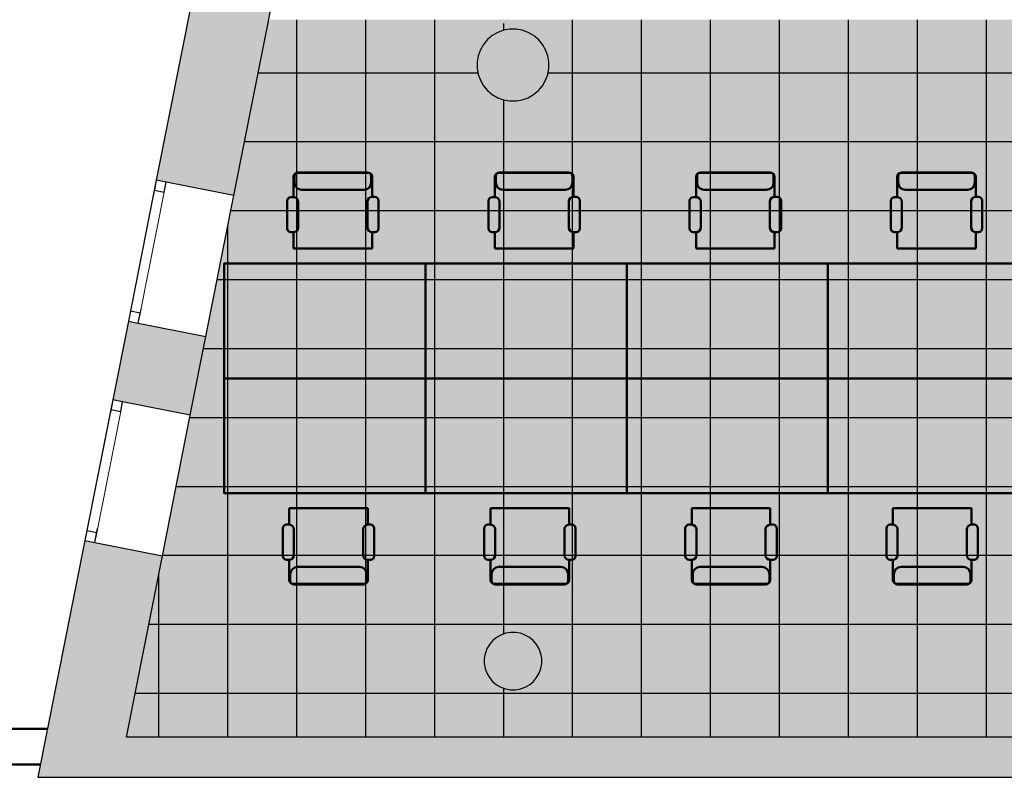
# Model space of a CAD drawing. Header units: metres. Extents: x -1 to 430, y -6 to 34.
# Tile 3 of 24: x 397.55 to 404.41, y 12.84 to 18.12. Entities that reach past the tile are written whole.
import ezdxf

# ---------------------------------------------------------------- set-up
doc = ezdxf.new("R2010")
doc.units = ezdxf.units.M
doc.linetypes.add('CONTINUA', pattern=[0])
doc.linetypes.add('PUNKT', pattern=[6.35, 0, -6.35])
for name, color, linetype, lineweight in [('3D P2 MOBLES', 7, 'CONTINUA', 25), ('3D P2 MURS', 7, 'CONTINUA', 25), ('3D P2 PILAR', 7, 'CONTINUA', 25), ('P2 ESCALES 2D', 7, 'CONTINUA', 25), ('P2 PAVIMENT', 7, 'CONTINUA', 25)]:
    doc.layers.add(name, color=color, linetype=linetype, lineweight=lineweight)

# ---------------------------------------------------------------- blocks, each defined once
blk = doc.blocks.new('_CLOSEDFILLED')
at = {"color": 0, "linetype": 'ByBlock', "lineweight": -2}
blk.add_solid([(-1, 0), (0, 0), (-1, 0)], dxfattribs=at)
blk = doc.blocks.new('TRAMA_0')
at = {"layer": 'P2 PAVIMENT', "linetype": 'CONTINUA', "lineweight": 25, "transparency": 33554687}
for points in [[(398.996, 16.5464), (399.0023, 16.5526), (399.0085, 16.5464), (399.0023, 16.5401)], [(401.396, 16.5464), (401.4023, 16.5526), (401.4085, 16.5464), (401.4023, 16.5401)], [(403.796, 16.5464), (403.8023, 16.5526), (403.8085, 16.5464), (403.8023, 16.5401)], [(398.996, 14.1464), (399.0023, 14.1526), (399.0085, 14.1464), (399.0023, 14.1401)], [(401.396, 14.1464), (401.4023, 14.1526), (401.4085, 14.1464), (401.4023, 14.1401)], [(403.796, 14.1464), (403.8023, 14.1526), (403.8085, 14.1464), (403.8023, 14.1401)]]:
    blk.add_hatch(color=7, dxfattribs=at).paths.add_polyline_path(points, flags=16)
at = {"layer": 'P2 PAVIMENT', "color": 7, "linetype": 'CONTINUA', "lineweight": 25, "transparency": 33554687}
for p, q in [((399.4823, 16.5464), (399.4823, 18.1155)), ((399.9623, 16.5464), (399.9623, 18.1155)), ((400.4423, 16.5464), (400.4423, 18.1155)), ((400.9223, 18.0416), (400.9223, 18.0887)), ((399.2137, 17.7464), (400.7428, 17.7464)), ((401.2312, 17.7464), (403.5623, 17.7464)), ((403.5623, 17.7464), (405.5928, 17.7464)), ((400.9223, 16.5464), (400.9223, 17.5573)), ((399.1186, 17.2664), (401.1623, 17.2664)), ((401.1623, 17.2664), (403.5623, 17.2664)), ((403.5623, 17.2664), (405.9623, 17.2664)), ((399.0234, 16.7864), (401.1623, 16.7864)), ((401.1623, 16.7864), (403.5623, 16.7864)), ((403.5623, 16.7864), (405.9623, 16.7864)), ((399.0023, 16.5464), (399.0023, 16.6795)), ((399.0023, 14.1464), (399.0023, 16.5464)), ((399.4823, 14.1464), (399.4823, 16.5464)), ((399.9623, 14.1464), (399.9623, 16.5464)), ((400.4423, 14.1464), (400.4423, 16.5464)), ((400.9223, 14.1464), (400.9223, 16.5464)), ((401.4023, 14.1464), (401.4023, 16.5464)), ((401.8823, 14.1464), (401.8823, 16.5464)), ((402.3623, 14.1464), (402.3623, 16.5464)), ((402.8423, 14.1464), (402.8423, 16.5464)), ((398.9283, 16.3064), (401.1623, 16.3064)), ((401.1623, 16.3064), (403.5623, 16.3064)), ((403.5623, 16.3064), (405.4993, 16.3064)), ((398.8332, 15.8264), (401.1623, 15.8264)), ((401.1623, 15.8264), (403.5623, 15.8264)), ((403.5623, 15.8264), (405.4993, 15.8264)), ((398.7381, 15.3464), (398.7623, 15.3464)), ((398.7623, 15.3464), (401.1623, 15.3464)), ((401.1623, 15.3464), (403.5623, 15.3464)), ((403.5623, 15.3464), (405.4993, 15.3464)), ((398.643, 14.8664), (398.7623, 14.8664)), ((398.7623, 14.8664), (401.1623, 14.8664)), ((401.1623, 14.8664), (403.5623, 14.8664)), ((403.5623, 14.8664), (405.4993, 14.8664)), ((398.5479, 14.3864), (398.7623, 14.3864)), ((398.7623, 14.3864), (401.1623, 14.3864)), ((401.1623, 14.3864), (403.5623, 14.3864)), ((398.5223, 14.1464), (398.5223, 14.2569)), ((398.5223, 13.1206), (398.5223, 14.1464)), ((399.0023, 13.1206), (399.0023, 14.1464)), ((399.4823, 13.1206), (399.4823, 14.1464)), ((399.9623, 13.1206), (399.9623, 14.1464)), ((400.4423, 13.1206), (400.4423, 14.1464)), ((400.9223, 13.8385), (400.9223, 14.1464)), ((398.4528, 13.9064), (398.7623, 13.9064)), ((398.7623, 13.9064), (401.1623, 13.9064)), ((403.5623, 13.9064), (405.4993, 13.9064)), ((400.9223, 13.1206), (400.9223, 13.4604)), ((398.3577, 13.4264), (398.7623, 13.4264)), ((398.7623, 13.4264), (401.1623, 13.4264)), ((401.1623, 13.4264), (403.5623, 13.4264)), ((403.5623, 13.4264), (405.4993, 13.4264))]:
    blk.add_line(p, q, dxfattribs=at)
for points in [[(401.4023, 16.5464), (401.4023, 18.0618), (401.4023, 18.0618), (401.4023, 18.0635), (401.4023, 18.0635), (401.4023, 18.1129), (401.4023, 18.1129), (401.4023, 18.1155)], [(401.8823, 16.5464), (401.8823, 18.0579), (401.8823, 18.0579), (401.8823, 18.0617), (401.8823, 18.0617), (401.8823, 18.1085), (401.8823, 18.1085), (401.8823, 18.1155)], [(402.3623, 16.5464), (402.3623, 18.054), (402.3623, 18.054), (402.3623, 18.0598), (402.3623, 18.0598), (402.3623, 18.1042), (402.3623, 18.1042), (402.3623, 18.1155)], [(402.8423, 16.5464), (402.8423, 18.0501), (402.8423, 18.0501), (402.8423, 18.0579), (402.8423, 18.0579), (402.8423, 18.0998), (402.8423, 18.0998), (402.8423, 18.1155)], [(403.3223, 16.5464), (403.3223, 18.0462), (403.3223, 18.0462), (403.3223, 18.056), (403.3223, 18.056), (403.3223, 18.0954), (403.3223, 18.0954), (403.3223, 18.1155)], [(403.8023, 16.5464), (403.8023, 18.0423), (403.8023, 18.0423), (403.8023, 18.0542), (403.8023, 18.0542), (403.8023, 18.091), (403.8023, 18.091), (403.8023, 18.1155)], [(404.2823, 16.5464), (404.2823, 18.0384), (404.2823, 18.0384), (404.2823, 18.0523), (404.2823, 18.0523), (404.2823, 18.0866), (404.2823, 18.0866), (404.2823, 18.1155)], [(403.3223, 14.1464), (403.3223, 14.2534), (403.3223, 14.2534), (403.3223, 16.5464)], [(403.8023, 14.1464), (403.8023, 14.3644), (403.8023, 14.3644), (403.8023, 16.5464)], [(404.2823, 14.1464), (404.2823, 14.4755), (404.2823, 14.4755), (404.2823, 16.5464)], [(403.5623, 14.3864), (403.8972, 14.3864), (403.8972, 14.3864), (405.4993, 14.3864)], [(401.4023, 13.1206), (401.4023, 13.6754), (401.4023, 13.6754), (401.4023, 13.8092), (401.4023, 13.8092), (401.4023, 14.1464)], [(401.8823, 13.1206), (401.8823, 13.6821), (401.8823, 13.6821), (401.8823, 13.9203), (401.8823, 13.9203), (401.8823, 14.1464)], [(402.3623, 13.1206), (402.3623, 13.6887), (402.3623, 13.6887), (402.3623, 14.0313), (402.3623, 14.0313), (402.3623, 14.1464)], [(402.8423, 13.1206), (402.8423, 13.6953), (402.8423, 13.6953), (402.8423, 14.1423), (402.8423, 14.1423), (402.8423, 14.1464)], [(403.3223, 13.1206), (403.3223, 13.702), (403.3223, 13.702), (403.3223, 14.1464)], [(403.8023, 13.1206), (403.8023, 13.7086), (403.8023, 13.7086), (403.8023, 14.1464)], [(404.2823, 13.1206), (404.2823, 13.7152), (404.2823, 13.7152), (404.2823, 14.1464)], [(401.1623, 13.9064), (401.8224, 13.9064), (401.8224, 13.9064), (403.5623, 13.9064)]]:
    blk.add_lwpolyline(points, dxfattribs=at)

msp = doc.modelspace()

# ---------------------------------------------------------------- hatches: boundary and pattern name
at = {"layer": '3D P2 MURS', "linetype": 'CONTINUA', "lineweight": 18, "true_color": 0xa0a0a0, "transparency": 33554687}
for points in [[(399.0441, 16.8907), (399.353, 18.4497), (398.8135, 18.5566), (398.5046, 16.9976)], [(398.2018, 15.4694), (398.7413, 15.3625), (398.8498, 15.9098), (398.3102, 16.0166)], [(398.0075, 14.4885), (397.681, 12.8406), (398.2417, 12.8406), (398.547, 14.3816)], [(398.2417, 12.8406), (423.6575, 12.8406), (423.7155, 13.1206), (398.2971, 13.1206)]]:
    msp.add_hatch(color=253, dxfattribs=at).paths.add_polyline_path(points)
at = {"layer": '3D P2 PILAR', "linetype": 'CONTINUA', "lineweight": 18, "transparency": 33554687}
for points in [[(401.0088, 18.0491), (400.9651, 18.0491), (400.9221, 18.0416), (400.8811, 18.0266), (400.8432, 18.0048), (400.8098, 17.9767), (400.7817, 17.9432), (400.7598, 17.9054), (400.7449, 17.8643), (400.7373, 17.8213), (400.7373, 17.7776), (400.7449, 17.7346), (400.7598, 17.6935), (400.7817, 17.6557), (400.8098, 17.6222), (400.8432, 17.5942), (400.8811, 17.5723), (400.9221, 17.5574), (400.9651, 17.5498), (401.0088, 17.5498), (401.0519, 17.5574), (401.0929, 17.5723), (401.1307, 17.5942), (401.1642, 17.6222), (401.1923, 17.6557), (401.2141, 17.6935), (401.2291, 17.7346), (401.2367, 17.7776), (401.2367, 17.8213), (401.2291, 17.8643), (401.2141, 17.9054), (401.1923, 17.9432), (401.1642, 17.9767), (401.1307, 18.0048), (401.0929, 18.0266), (401.0519, 18.0416)], [(401.0045, 13.8492), (400.9695, 13.8492), (400.9351, 13.8431), (400.9022, 13.8312), (400.872, 13.8137), (400.8452, 13.7912), (400.8227, 13.7645), (400.8053, 13.7342), (400.7933, 13.7014), (400.7872, 13.6669), (400.7872, 13.632), (400.7933, 13.5976), (400.8053, 13.5647), (400.8227, 13.5345), (400.8452, 13.5077), (400.872, 13.4852), (400.9022, 13.4677), (400.9351, 13.4558), (400.9695, 13.4497), (401.0045, 13.4497), (401.0389, 13.4558), (401.0717, 13.4677), (401.102, 13.4852), (401.1288, 13.5077), (401.1512, 13.5345), (401.1687, 13.5647), (401.1807, 13.5976), (401.1867, 13.632), (401.1867, 13.6669), (401.1807, 13.7014), (401.1687, 13.7342), (401.1512, 13.7645), (401.1288, 13.7912), (401.102, 13.8137), (401.0717, 13.8312), (401.0389, 13.8431)]]:
    msp.add_hatch(color=9, dxfattribs=at).paths.add_polyline_path(points)
at = {"layer": 'P2 PAVIMENT', "linetype": 'CONTINUA', "lineweight": 25, "true_color": 0xa8d1ff, "transparency": 33554687}
h = msp.add_hatch(color=141, dxfattribs=at)
h.paths.add_polyline_path([(406.0493, 13.1206), (406.0493, 13.7631), (407.3616, 13.7631), (407.3616, 13.1206), (408.4493, 13.1206), (408.4493, 16.3186), (405.5993, 16.3186), (405.5993, 13.1206)])
h.paths.add_polyline_path([(400.3575, 23.5195), (404.337, 23.5195), (404.337, 28.0682), (401.2587, 28.0682)])
h.paths.add_polyline_path([(407.507, 23.4195), (400.3377, 23.4195), (399.3066, 18.2155), (409.697, 18.2155), (409.697, 22.1086), (409.5879, 22.1086), (409.515, 22.1766), (409.3621, 22.3051), (409.1438, 22.4697), (408.9172, 22.6227), (408.6829, 22.7636), (408.4416, 22.8921), (408.1938, 23.0078), (407.9403, 23.1103), (407.6819, 23.1994), (407.507, 23.2496), (407.5096, 23.2588), (407.507, 23.2597)])
h.paths.add_polyline_path([(412.1493, 16.3186), (408.5493, 16.3186), (408.5493, 13.1206), (412.1493, 13.1206)])
h.paths.add_polyline_path([(414.8971, 13.1206), (414.8971, 16.3186), (412.2493, 16.3186), (412.2493, 13.1206)])
h.paths.add_polyline_path([(413.4971, 18.2155), (413.4971, 21.3412), (413.4042, 21.3195), (412.6163, 21.2594), (411.2034, 20.8195), (410.3864, 20.7495), (409.797, 21.1429), (409.797, 18.2155)])
h.paths.add_polyline_path([(405.4993, 16.4186), (414.8971, 16.4186), (414.8971, 18.1155), (399.2868, 18.1155), (398.2971, 13.1206), (405.4993, 13.1206)])
h.paths.add_polyline_path([(415.647, 22.0695), (414.1734, 21.4995), (413.5971, 21.3646), (413.5971, 18.2155), (420.5098, 18.2155), (420.5098, 24.2369), (417.447, 24.2369), (417.447, 23.4895), (417.017, 23.4895), (417.017, 22.0695)])
h.paths.add_polyline_path([(414.9971, 13.1206), (418.3971, 13.1206), (418.3971, 17.6155), (418.3999, 17.6155), (418.3999, 18.1155), (414.9971, 18.1155)])
h.paths.add_polyline_path([(420.6098, 24.2369), (420.6098, 18.1155), (418.4999, 18.1155), (418.4999, 17.6155), (418.4971, 17.6155), (418.4971, 13.1206), (423.7155, 13.1206), (426.0126, 24.2048), (421.337, 24.2048), (421.337, 24.2369)])
h.paths.add_polyline_path([(426.0333, 24.3048), (426.8132, 28.0682), (421.507, 28.0682), (421.507, 24.3048)])
h.paths.add_polyline_path([(405.6727, 13.7645), (405.6952, 13.7912), (405.722, 13.8137), (405.7522, 13.8312), (405.7851, 13.8431), (405.8195, 13.8492), (405.8545, 13.8492), (405.8889, 13.8431), (405.9217, 13.8312), (405.952, 13.8137), (405.9788, 13.7912), (406.0012, 13.7645), (406.0187, 13.7342), (406.0307, 13.7014), (406.0367, 13.6669), (406.0367, 13.632), (406.0307, 13.5976), (406.0187, 13.5647), (406.0012, 13.5345), (405.9788, 13.5077), (405.952, 13.4852), (405.9217, 13.4677), (405.8889, 13.4558), (405.8545, 13.4497), (405.8195, 13.4497), (405.7851, 13.4558), (405.7522, 13.4677), (405.722, 13.4852), (405.6952, 13.5077), (405.6727, 13.5345), (405.6553, 13.5647), (405.6433, 13.5976), (405.6372, 13.632), (405.6372, 13.6669), (405.6433, 13.7014), (405.6553, 13.7342)], flags=16)
h.paths.add_polyline_path([(401.2367, 17.7776), (401.2291, 17.7346), (401.2141, 17.6935), (401.1923, 17.6557), (401.1642, 17.6222), (401.1307, 17.5942), (401.0929, 17.5723), (401.0519, 17.5574), (401.0088, 17.5498), (400.9651, 17.5498), (400.9221, 17.5574), (400.8811, 17.5723), (400.8432, 17.5942), (400.8098, 17.6222), (400.7817, 17.6557), (400.7598, 17.6935), (400.7449, 17.7346), (400.7373, 17.7776), (400.7373, 17.8213), (400.7449, 17.8643), (400.7598, 17.9054), (400.7817, 17.9432), (400.8098, 17.9767), (400.8432, 18.0048), (400.8811, 18.0266), (400.9221, 18.0416), (400.9651, 18.0491), (401.0088, 18.0491), (401.0519, 18.0416), (401.0929, 18.0266), (401.1307, 18.0048), (401.1642, 17.9767), (401.1923, 17.9432), (401.2141, 17.9054), (401.2291, 17.8643), (401.2367, 17.8213)], flags=16)
h.paths.add_polyline_path([(410.7119, 17.5498), (410.6689, 17.5574), (410.6278, 17.5723), (410.59, 17.5942), (410.5565, 17.6222), (410.5284, 17.6557), (410.5066, 17.6935), (410.4916, 17.7346), (410.484, 17.7776), (410.484, 17.8213), (410.4916, 17.8643), (410.5066, 17.9054), (410.5284, 17.9432), (410.5565, 17.9767), (410.59, 18.0048), (410.6278, 18.0266), (410.6689, 18.0416), (410.7119, 18.0491), (410.7556, 18.0491), (410.7986, 18.0416), (410.8396, 18.0266), (410.8775, 18.0048), (410.911, 17.9767), (410.939, 17.9432), (410.9609, 17.9054), (410.9758, 17.8643), (410.9834, 17.8213), (410.9834, 17.7776), (410.9758, 17.7346), (410.9609, 17.6935), (410.939, 17.6557), (410.911, 17.6222), (410.8775, 17.5942), (410.8396, 17.5723), (410.7986, 17.5574), (410.7556, 17.5498)], flags=16)
h.paths.add_polyline_path([(406.0423, 17.9432), (406.0641, 17.9054), (406.0791, 17.8643), (406.0867, 17.8213), (406.0867, 17.7776), (406.0791, 17.7346), (406.0641, 17.6935), (406.0423, 17.6557), (406.0142, 17.6222), (405.9807, 17.5942), (405.9429, 17.5723), (405.9019, 17.5574), (405.8588, 17.5498), (405.8151, 17.5498), (405.7721, 17.5574), (405.7311, 17.5723), (405.6932, 17.5942), (405.6598, 17.6222), (405.6317, 17.6557), (405.6098, 17.6935), (405.5949, 17.7346), (405.5873, 17.7776), (405.5873, 17.8213), (405.5949, 17.8643), (405.6098, 17.9054), (405.6317, 17.9432), (405.6598, 17.9767), (405.6932, 18.0048), (405.7311, 18.0266), (405.7721, 18.0416), (405.8151, 18.0491), (405.8588, 18.0491), (405.9019, 18.0416), (405.9429, 18.0266), (405.9807, 18.0048), (406.0142, 17.9767)], flags=16)
h.paths.add_polyline_path([(400.9351, 13.4558), (400.9022, 13.4677), (400.872, 13.4852), (400.8452, 13.5077), (400.8227, 13.5345), (400.8053, 13.5647), (400.7933, 13.5976), (400.7872, 13.632), (400.7872, 13.6669), (400.7933, 13.7014), (400.8053, 13.7342), (400.8227, 13.7645), (400.8452, 13.7912), (400.872, 13.8137), (400.9022, 13.8312), (400.9351, 13.8431), (400.9695, 13.8492), (401.0045, 13.8492), (401.0389, 13.8431), (401.0717, 13.8312), (401.102, 13.8137), (401.1288, 13.7912), (401.1512, 13.7645), (401.1687, 13.7342), (401.1807, 13.7014), (401.1867, 13.6669), (401.1867, 13.632), (401.1807, 13.5976), (401.1687, 13.5647), (401.1512, 13.5345), (401.1288, 13.5077), (401.102, 13.4852), (401.0717, 13.4677), (401.0389, 13.4558), (401.0045, 13.4497), (400.9695, 13.4497)], flags=16)
h.paths.add_polyline_path([(410.8185, 13.4677), (410.7856, 13.4558), (410.7512, 13.4497), (410.7163, 13.4497), (410.6818, 13.4558), (410.649, 13.4677), (410.6187, 13.4852), (410.5919, 13.5077), (410.5695, 13.5345), (410.552, 13.5647), (410.54, 13.5976), (410.534, 13.632), (410.534, 13.6669), (410.54, 13.7014), (410.552, 13.7342), (410.5695, 13.7645), (410.5919, 13.7912), (410.6187, 13.8137), (410.649, 13.8312), (410.6818, 13.8431), (410.7163, 13.8492), (410.7512, 13.8492), (410.7856, 13.8431), (410.8185, 13.8312), (410.8487, 13.8137), (410.8755, 13.7912), (410.898, 13.7645), (410.9154, 13.7342), (410.9274, 13.7014), (410.9335, 13.6669), (410.9335, 13.632), (410.9274, 13.5976), (410.9154, 13.5647), (410.898, 13.5345), (410.8755, 13.5077), (410.8487, 13.4852)], flags=16)
h.paths.add_polyline_path([(416.252, 13.4852), (416.2217, 13.4677), (416.1889, 13.4558), (416.1545, 13.4497), (416.1195, 13.4497), (416.0851, 13.4558), (416.0522, 13.4677), (416.022, 13.4852), (415.9952, 13.5077), (415.9727, 13.5345), (415.9553, 13.5647), (415.9433, 13.5976), (415.9372, 13.632), (415.9372, 13.6669), (415.9433, 13.7014), (415.9553, 13.7342), (415.9727, 13.7645), (415.9952, 13.7912), (416.022, 13.8137), (416.0522, 13.8312), (416.0851, 13.8431), (416.1195, 13.8492), (416.1545, 13.8492), (416.1889, 13.8431), (416.2217, 13.8312), (416.252, 13.8137), (416.2788, 13.7912), (416.3012, 13.7645), (416.3187, 13.7342), (416.3307, 13.7014), (416.3367, 13.6669), (416.3367, 13.632), (416.3307, 13.5976), (416.3187, 13.5647), (416.3012, 13.5345), (416.2788, 13.5077)], flags=16)
h.paths.add_polyline_path([(416.3142, 17.6222), (416.2807, 17.5942), (416.2429, 17.5723), (416.2019, 17.5574), (416.1588, 17.5498), (416.1151, 17.5498), (416.0721, 17.5574), (416.0311, 17.5723), (415.9932, 17.5942), (415.9598, 17.6222), (415.9317, 17.6557), (415.9098, 17.6935), (415.8949, 17.7346), (415.8873, 17.7776), (415.8873, 17.8213), (415.8949, 17.8643), (415.9098, 17.9054), (415.9317, 17.9432), (415.9598, 17.9767), (415.9932, 18.0048), (416.0311, 18.0266), (416.0721, 18.0416), (416.1151, 18.0491), (416.1588, 18.0491), (416.2019, 18.0416), (416.2429, 18.0266), (416.2807, 18.0048), (416.3142, 17.9767), (416.3423, 17.9432), (416.3641, 17.9054), (416.3791, 17.8643), (416.3867, 17.8213), (416.3867, 17.7776), (416.3791, 17.7346), (416.3641, 17.6935), (416.3423, 17.6557)], flags=16)
h.paths.add_polyline_path([(421.1562, 14.6845), (421.1737, 14.6542), (421.1857, 14.6214), (421.1917, 14.5869), (421.1917, 14.552), (421.1857, 14.5176), (421.1737, 14.4847), (421.1562, 14.4545), (421.1338, 14.4277), (421.107, 14.4052), (421.0767, 14.3877), (421.0439, 14.3758), (421.0095, 14.3697), (420.9745, 14.3697), (420.9401, 14.3758), (420.9072, 14.3877), (420.877, 14.4052), (420.8502, 14.4277), (420.8277, 14.4545), (420.8103, 14.4847), (420.7983, 14.5176), (420.7922, 14.552), (420.7922, 14.5869), (420.7983, 14.6214), (420.8103, 14.6542), (420.8277, 14.6845), (420.8502, 14.7112), (420.877, 14.7337), (420.9072, 14.7512), (420.9401, 14.7631), (420.9745, 14.7692), (421.0095, 14.7692), (421.0439, 14.7631), (421.0767, 14.7512), (421.107, 14.7337), (421.1338, 14.7112)], flags=16)
h.paths.add_polyline_path([(420.7499, 23.9643), (420.7648, 24.0054), (420.7867, 24.0432), (420.8148, 24.0767), (420.8482, 24.1048), (420.8861, 24.1266), (420.9271, 24.1416), (420.9701, 24.1491), (421.0138, 24.1491), (421.0569, 24.1416), (421.0979, 24.1266), (421.1357, 24.1048), (421.1692, 24.0767), (421.1973, 24.0432), (421.2191, 24.0054), (421.2341, 23.9643), (421.2417, 23.9213), (421.2417, 23.8776), (421.2341, 23.8346), (421.2191, 23.7935), (421.1973, 23.7557), (421.1692, 23.7222), (421.1357, 23.6942), (421.0979, 23.6723), (421.0569, 23.6574), (421.0138, 23.6498), (420.9701, 23.6498), (420.9271, 23.6574), (420.8861, 23.6723), (420.8482, 23.6942), (420.8148, 23.7222), (420.7867, 23.7557), (420.7648, 23.7935), (420.7499, 23.8346), (420.7423, 23.8776), (420.7423, 23.9213)], flags=16)
h.paths.add_polyline_path([(421.1973, 17.9432), (421.2191, 17.9054), (421.2341, 17.8643), (421.2417, 17.8213), (421.2417, 17.7776), (421.2341, 17.7346), (421.2191, 17.6935), (421.1973, 17.6557), (421.1692, 17.6222), (421.1357, 17.5942), (421.0979, 17.5723), (421.0569, 17.5574), (421.0138, 17.5498), (420.9701, 17.5498), (420.9271, 17.5574), (420.8861, 17.5723), (420.8482, 17.5942), (420.8148, 17.6222), (420.7867, 17.6557), (420.7648, 17.6935), (420.7499, 17.7346), (420.7423, 17.7776), (420.7423, 17.8213), (420.7499, 17.8643), (420.7648, 17.9054), (420.7867, 17.9432), (420.8148, 17.9767), (420.8482, 18.0048), (420.8861, 18.0266), (420.9271, 18.0416), (420.9701, 18.0491), (421.0138, 18.0491), (421.0569, 18.0416), (421.0979, 18.0266), (421.1357, 18.0048), (421.1692, 17.9767)], flags=16)

# ---------------------------------------------------------------- linework, layer by layer
at = {"layer": '3D P2 MOBLES', "color": 202, "linetype": 'CONTINUA', "lineweight": 50, "transparency": 33554687}
for p, q in [((399.4602, 16.8806), (399.4602, 17.0232)), ((399.4666, 17.0269), (399.4666, 16.9815)), ((399.4856, 17.0486), (399.9809, 17.0486)), ((399.492, 17.0523), (399.9746, 17.0523)), ((400, 17.0269), (400, 16.9815)), ((400.0063, 16.8817), (400.0063, 17.0232)), ((400.8614, 16.8806), (400.8614, 17.0232)), ((400.8677, 17.0269), (400.8677, 16.9815)), ((400.8868, 17.0486), (401.3821, 17.0486)), ((400.8931, 17.0523), (401.3757, 17.0523)), ((401.4011, 17.0269), (401.4011, 16.9815)), ((401.4075, 16.8817), (401.4075, 17.0232)), ((402.2614, 16.8806), (402.2614, 17.0232)), ((402.2677, 17.0269), (402.2677, 16.9815)), ((402.2868, 17.0486), (402.7821, 17.0486)), ((402.2931, 17.0523), (402.7757, 17.0523)), ((402.8011, 17.0269), (402.8011, 16.9815)), ((402.8075, 16.8817), (402.8075, 17.0232)), ((403.6614, 16.8806), (403.6614, 17.0232)), ((403.6677, 17.0269), (403.6677, 16.9815)), ((403.6868, 17.0486), (404.1821, 17.0486)), ((403.6931, 17.0523), (404.1757, 17.0523)), ((404.2011, 17.0269), (404.2011, 16.9815)), ((404.2075, 16.8817), (404.2075, 17.0232)), ((399.5174, 16.9307), (399.9492, 16.9307)), ((400.9185, 16.9307), (401.3503, 16.9307)), ((402.3185, 16.9307), (402.7503, 16.9307)), ((403.7185, 16.9307), (404.1503, 16.9307)), ((399.4419, 16.8806), (399.4602, 16.8806)), ((400.0063, 16.8817), (400.0246, 16.8817)), ((400.8431, 16.8806), (400.8614, 16.8806)), ((401.4075, 16.8817), (401.4258, 16.8817)), ((402.2431, 16.8806), (402.2614, 16.8806)), ((402.8075, 16.8817), (402.8258, 16.8817)), ((403.6431, 16.8806), (403.6614, 16.8806)), ((404.2075, 16.8817), (404.2258, 16.8817)), ((399.415, 16.6625), (399.415, 16.8537)), ((399.4925, 16.8483), (399.4925, 16.6686)), ((399.974, 16.6686), (399.974, 16.8494)), ((400.0515, 16.8548), (400.0515, 16.6625)), ((400.8162, 16.6625), (400.8162, 16.8537)), ((400.8937, 16.8483), (400.8937, 16.6686)), ((401.3752, 16.6686), (401.3752, 16.8494)), ((401.4527, 16.8548), (401.4527, 16.6625)), ((402.2162, 16.6625), (402.2162, 16.8537)), ((402.2937, 16.8483), (402.2937, 16.6686)), ((402.7752, 16.6686), (402.7752, 16.8494)), ((402.8527, 16.8548), (402.8527, 16.6625)), ((403.6162, 16.6625), (403.6162, 16.8537)), ((403.6937, 16.8483), (403.6937, 16.6686)), ((404.1752, 16.6686), (404.1752, 16.8494)), ((404.2527, 16.8548), (404.2527, 16.6625)), ((399.4602, 16.6363), (399.4412, 16.6363)), ((399.4602, 16.5226), (399.4602, 16.6363)), ((400.0063, 16.5226), (400.0063, 16.6363)), ((400.0253, 16.6363), (400.0063, 16.6363)), ((400.8614, 16.6363), (400.8424, 16.6363)), ((400.8614, 16.5226), (400.8614, 16.6363)), ((401.4075, 16.5226), (401.4075, 16.6363)), ((401.4265, 16.6363), (401.4075, 16.6363)), ((402.2614, 16.6363), (402.2424, 16.6363)), ((402.2614, 16.5226), (402.2614, 16.6363)), ((402.8075, 16.5226), (402.8075, 16.6363)), ((402.8265, 16.6363), (402.8075, 16.6363)), ((403.6614, 16.6363), (403.6424, 16.6363)), ((403.6614, 16.5226), (403.6614, 16.6363)), ((404.2075, 16.5226), (404.2075, 16.6363)), ((404.2265, 16.6363), (404.2075, 16.6363)), ((399.4602, 16.5226), (400.0063, 16.5226)), ((400.8614, 16.5226), (401.4075, 16.5226)), ((402.2614, 16.5226), (402.8075, 16.5226)), ((403.6614, 16.5226), (404.2075, 16.5226)), ((399.4302, 14.7134), (399.4302, 14.5998)), ((399.4302, 14.7134), (399.9763, 14.7134)), ((399.9763, 14.7134), (399.9763, 14.5998)), ((400.8314, 14.7134), (400.8314, 14.5998)), ((400.8314, 14.7134), (401.3775, 14.7134)), ((401.3775, 14.7134), (401.3775, 14.5998)), ((402.2314, 14.7134), (402.2314, 14.5998)), ((402.2314, 14.7134), (402.7775, 14.7134)), ((402.7775, 14.7134), (402.7775, 14.5998)), ((403.6314, 14.7134), (403.6314, 14.5998)), ((403.6314, 14.7134), (404.1775, 14.7134)), ((404.1775, 14.7134), (404.1775, 14.5998)), ((399.4302, 14.5998), (399.4112, 14.5998)), ((399.9953, 14.5998), (399.9763, 14.5998)), ((400.8314, 14.5998), (400.8124, 14.5998)), ((401.3965, 14.5998), (401.3775, 14.5998)), ((402.2314, 14.5998), (402.2124, 14.5998)), ((402.7965, 14.5998), (402.7775, 14.5998)), ((403.6314, 14.5998), (403.6124, 14.5998)), ((404.1965, 14.5998), (404.1775, 14.5998)), ((399.385, 14.5736), (399.385, 14.3823)), ((399.4625, 14.3878), (399.4625, 14.5675)), ((399.944, 14.5675), (399.944, 14.3867)), ((400.0215, 14.3813), (400.0215, 14.5736)), ((400.7862, 14.5736), (400.7862, 14.3823)), ((400.8637, 14.3878), (400.8637, 14.5675)), ((401.3452, 14.5675), (401.3452, 14.3867)), ((401.4227, 14.3813), (401.4227, 14.5736)), ((402.1862, 14.5736), (402.1862, 14.3823)), ((402.2637, 14.3878), (402.2637, 14.5675)), ((402.7452, 14.5675), (402.7452, 14.3867)), ((402.8227, 14.3813), (402.8227, 14.5736)), ((403.5862, 14.5736), (403.5862, 14.3823)), ((403.6637, 14.3878), (403.6637, 14.5675)), ((404.1452, 14.5675), (404.1452, 14.3867)), ((404.2227, 14.3813), (404.2227, 14.5736)), ((399.4119, 14.3555), (399.4302, 14.3555)), ((399.4302, 14.3555), (399.4302, 14.2129)), ((399.9763, 14.3544), (399.9946, 14.3544)), ((399.9763, 14.3544), (399.9763, 14.2129)), ((400.8131, 14.3555), (400.8314, 14.3555)), ((400.8314, 14.3555), (400.8314, 14.2129)), ((401.3775, 14.3544), (401.3958, 14.3544)), ((401.3775, 14.3544), (401.3775, 14.2129)), ((402.2131, 14.3555), (402.2314, 14.3555)), ((402.2314, 14.3555), (402.2314, 14.2129)), ((402.7775, 14.3544), (402.7958, 14.3544)), ((402.7775, 14.3544), (402.7775, 14.2129)), ((403.6131, 14.3555), (403.6314, 14.3555)), ((403.6314, 14.3555), (403.6314, 14.2129)), ((404.1775, 14.3544), (404.1958, 14.3544)), ((404.1775, 14.3544), (404.1775, 14.2129)), ((399.4366, 14.2092), (399.4366, 14.2545)), ((399.4874, 14.3053), (399.9192, 14.3053)), ((399.97, 14.2092), (399.97, 14.2545)), ((400.8377, 14.2092), (400.8377, 14.2545)), ((400.8885, 14.3053), (401.3203, 14.3053)), ((401.3711, 14.2092), (401.3711, 14.2545)), ((402.2377, 14.2092), (402.2377, 14.2545)), ((402.2885, 14.3053), (402.7203, 14.3053)), ((402.7711, 14.2092), (402.7711, 14.2545)), ((403.6377, 14.2092), (403.6377, 14.2545)), ((403.6885, 14.3053), (404.1203, 14.3053)), ((404.1711, 14.2092), (404.1711, 14.2545)), ((399.4556, 14.1875), (399.9509, 14.1875)), ((400.8568, 14.1875), (401.3521, 14.1875)), ((402.2568, 14.1875), (402.7521, 14.1875)), ((403.6568, 14.1875), (404.1521, 14.1875)), ((399.462, 14.1838), (399.9446, 14.1838)), ((400.8631, 14.1838), (401.3457, 14.1838)), ((402.2631, 14.1838), (402.7457, 14.1838)), ((403.6631, 14.1838), (404.1457, 14.1838))]:
    msp.add_line(p, q, dxfattribs=at)
for points in [[(398.977, 15.618), (398.977, 16.4181), (400.377, 16.4181), (400.377, 15.618), (398.977, 15.618)], [(400.3782, 15.618), (400.3782, 16.4181), (401.7782, 16.4181), (401.7782, 15.618), (400.3782, 15.618)], [(401.7782, 15.618), (401.7782, 16.4181), (403.1782, 16.4181), (403.1782, 15.618), (401.7782, 15.618)], [(403.1782, 15.618), (403.1782, 16.4181), (404.5782, 16.4181), (404.5782, 15.618), (403.1782, 15.618)], [(398.977, 15.618), (398.977, 14.818), (400.377, 14.818), (400.377, 15.618), (398.977, 15.618)], [(400.3782, 15.618), (400.3782, 14.818), (401.7782, 14.818), (401.7782, 15.618), (400.3782, 15.618)], [(401.7782, 15.618), (401.7782, 14.818), (403.1782, 14.818), (403.1782, 15.618), (401.7782, 15.618)], [(403.1782, 15.618), (403.1782, 14.818), (404.5782, 14.818), (404.5782, 15.618), (403.1782, 15.618)]]:
    msp.add_lwpolyline(points, close=True, dxfattribs=at)
for centre, radius, start, end in [((399.4856, 17.0232), 0.0254, 90, 180), ((399.492, 17.0269), 0.0254, 90, 180), ((399.9746, 17.0269), 0.0254, 0, 90), ((399.9809, 17.0232), 0.0254, 0, 90), ((400.8868, 17.0232), 0.0254, 90, 180), ((400.8931, 17.0269), 0.0254, 90, 180), ((401.3757, 17.0269), 0.0254, 0, 90), ((401.3821, 17.0232), 0.0254, 0, 90), ((402.2868, 17.0232), 0.0254, 90, 180), ((402.2931, 17.0269), 0.0254, 90, 180), ((402.7757, 17.0269), 0.0254, 0, 90), ((402.7821, 17.0232), 0.0254, 0, 90), ((403.6868, 17.0232), 0.0254, 90, 180), ((403.6931, 17.0269), 0.0254, 90, 180), ((404.1757, 17.0269), 0.0254, 0, 90), ((404.1821, 17.0232), 0.0254, 0, 90), ((399.5174, 16.9815), 0.0508, 180, 270), ((399.9492, 16.9815), 0.0508, 270, 0), ((400.9185, 16.9815), 0.0508, 180, 270), ((401.3503, 16.9815), 0.0508, 270, 0), ((402.3185, 16.9815), 0.0508, 180, 270), ((402.7503, 16.9815), 0.0508, 270, 0), ((403.7185, 16.9815), 0.0508, 180, 270), ((404.1503, 16.9815), 0.0508, 270, 0), ((399.4419, 16.8537), 0.0269, 90, 180), ((399.4602, 16.8483), 0.0323, 0, 90), ((400.0063, 16.8494), 0.0323, 90, 180), ((400.0246, 16.8548), 0.0269, 0, 90), ((400.8431, 16.8537), 0.0269, 90, 180), ((400.8614, 16.8483), 0.0323, 0, 90), ((401.4075, 16.8494), 0.0323, 90, 180), ((401.4258, 16.8548), 0.0269, 0, 90), ((402.2431, 16.8537), 0.0269, 90, 180), ((402.2614, 16.8483), 0.0323, 0, 90), ((402.8075, 16.8494), 0.0323, 90, 180), ((402.8258, 16.8548), 0.0269, 0, 90), ((403.6431, 16.8537), 0.0269, 90, 180), ((403.6614, 16.8483), 0.0323, 0, 90), ((404.2075, 16.8494), 0.0323, 90, 180), ((404.2258, 16.8548), 0.0269, 0, 90), ((399.4412, 16.6625), 0.0262, 180, 270), ((399.4602, 16.6686), 0.0323, 270, 0), ((400.0063, 16.6686), 0.0323, 180, 270), ((400.0253, 16.6625), 0.0262, 270, 0), ((400.8424, 16.6625), 0.0262, 180, 270), ((400.8614, 16.6686), 0.0323, 270, 0), ((401.4075, 16.6686), 0.0323, 180, 270), ((401.4265, 16.6625), 0.0262, 270, 0), ((402.2424, 16.6625), 0.0262, 180, 270), ((402.2614, 16.6686), 0.0323, 270, 0), ((402.8075, 16.6686), 0.0323, 180, 270), ((402.8265, 16.6625), 0.0262, 270, 0), ((403.6424, 16.6625), 0.0262, 180, 270), ((403.6614, 16.6686), 0.0323, 270, 0), ((404.2075, 16.6686), 0.0323, 180, 270), ((404.2265, 16.6625), 0.0262, 270, 0), ((399.4112, 14.5736), 0.0262, 90, 180), ((399.4302, 14.5675), 0.0323, 0, 90), ((399.9763, 14.5675), 0.0323, 90, 180), ((399.9953, 14.5736), 0.0262, 0, 90), ((400.8124, 14.5736), 0.0262, 90, 180), ((400.8314, 14.5675), 0.0323, 0, 90), ((401.3775, 14.5675), 0.0323, 90, 180), ((401.3965, 14.5736), 0.0262, 0, 90), ((402.2124, 14.5736), 0.0262, 90, 180), ((402.2314, 14.5675), 0.0323, 0, 90), ((402.7775, 14.5675), 0.0323, 90, 180), ((402.7965, 14.5736), 0.0262, 0, 90), ((403.6124, 14.5736), 0.0262, 90, 180), ((403.6314, 14.5675), 0.0323, 0, 90), ((404.1775, 14.5675), 0.0323, 90, 180), ((404.1965, 14.5736), 0.0262, 0, 90), ((399.4119, 14.3823), 0.0269, 180, 270), ((399.4302, 14.3878), 0.0323, 270, 0), ((399.9763, 14.3867), 0.0323, 180, 270), ((399.9946, 14.3813), 0.0269, 270, 0), ((400.8131, 14.3823), 0.0269, 180, 270), ((400.8314, 14.3878), 0.0323, 270, 0), ((401.3775, 14.3867), 0.0323, 180, 270), ((401.3958, 14.3813), 0.0269, 270, 0), ((402.2131, 14.3823), 0.0269, 180, 270), ((402.2314, 14.3878), 0.0323, 270, 0), ((402.7775, 14.3867), 0.0323, 180, 270), ((402.7958, 14.3813), 0.0269, 270, 0), ((403.6131, 14.3823), 0.0269, 180, 270), ((403.6314, 14.3878), 0.0323, 270, 0), ((404.1775, 14.3867), 0.0323, 180, 270), ((404.1958, 14.3813), 0.0269, 270, 0), ((399.4874, 14.2545), 0.0508, 90, 180), ((399.9192, 14.2545), 0.0508, 0, 90), ((400.8885, 14.2545), 0.0508, 90, 180), ((401.3203, 14.2545), 0.0508, 0, 90), ((402.2885, 14.2545), 0.0508, 90, 180), ((402.7203, 14.2545), 0.0508, 0, 90), ((403.6885, 14.2545), 0.0508, 90, 180), ((404.1203, 14.2545), 0.0508, 0, 90), ((399.4556, 14.2129), 0.0254, 180, 270), ((399.462, 14.2092), 0.0254, 180, 270), ((399.9446, 14.2092), 0.0254, 270, 0), ((399.9509, 14.2129), 0.0254, 270, 0), ((400.8568, 14.2129), 0.0254, 180, 270), ((400.8631, 14.2092), 0.0254, 180, 270), ((401.3457, 14.2092), 0.0254, 270, 0), ((401.3521, 14.2129), 0.0254, 270, 0), ((402.2568, 14.2129), 0.0254, 180, 270), ((402.2631, 14.2092), 0.0254, 180, 270), ((402.7457, 14.2092), 0.0254, 270, 0), ((402.7521, 14.2129), 0.0254, 270, 0), ((403.6568, 14.2129), 0.0254, 180, 270), ((403.6631, 14.2092), 0.0254, 180, 270), ((404.1457, 14.2092), 0.0254, 270, 0), ((404.1521, 14.2129), 0.0254, 270, 0)]:
    msp.add_arc(centre, radius, start, end, dxfattribs=at)
at = {"layer": '3D P2 MURS', "color": 7, "linetype": 'CONTINUA', "lineweight": 25, "transparency": 33554687}
for p, q in [((398.8135, 18.5566), (398.5046, 16.9976)), ((399.0441, 16.8907), (399.353, 18.4497)), ((398.5046, 16.9976), (398.3102, 16.0166)), ((398.5733, 16.984), (398.5046, 16.9976)), ((399.0441, 16.8907), (398.5733, 16.984)), ((398.8498, 15.9098), (399.0441, 16.8907)), ((398.3102, 16.0166), (398.2018, 15.4694)), ((398.3102, 16.0166), (398.3789, 16.003)), ((398.3789, 16.003), (398.8498, 15.9098)), ((398.7413, 15.3625), (398.8498, 15.9098)), ((398.2018, 15.4694), (398.0075, 14.4885)), ((398.2705, 15.4558), (398.2018, 15.4694)), ((398.7413, 15.3625), (398.2705, 15.4558)), ((398.547, 14.3816), (398.7413, 15.3625)), ((398.0075, 14.4885), (397.681, 12.8406)), ((398.0075, 14.4885), (398.0761, 14.4749)), ((398.0761, 14.4749), (398.547, 14.3816)), ((398.2971, 13.1206), (398.547, 14.3816)), ((423.7155, 13.1206), (398.2971, 13.1206)), ((397.681, 12.8406), (398.2417, 12.8406)), ((398.2417, 12.8406), (423.6575, 12.8406))]:
    msp.add_line(p, q, dxfattribs=at)
at = {"layer": '3D P2 MURS', "color": 7, "linetype": 'PUNKT', "lineweight": 25, "transparency": 33554687}
for p, q in [((398.5046, 16.9976), (398.3102, 16.0166)), ((398.5733, 16.984), (398.5046, 16.9976)), ((398.3789, 16.003), (398.5733, 16.984)), ((398.3102, 16.0166), (398.3789, 16.003)), ((398.2018, 15.4694), (398.0075, 14.4885)), ((398.0761, 14.4749), (398.2705, 15.4558)), ((398.2705, 15.4558), (398.2018, 15.4694)), ((398.0075, 14.4885), (398.0761, 14.4749))]:
    msp.add_line(p, q, dxfattribs=at)
at = {"layer": '3D P2 MURS', "color": 7, "linetype": 'CONTINUA', "lineweight": 25, "transparency": 33554687}
for points in [[(398.5046, 16.9976), (398.491, 16.9289), (398.5597, 16.9153), (398.5733, 16.984), (398.5046, 16.9976)], [(398.3239, 16.0853), (398.3102, 16.0166), (398.3789, 16.003), (398.3925, 16.0717), (398.3239, 16.0853)], [(398.2018, 15.4694), (398.1882, 15.4008), (398.2569, 15.3872), (398.2705, 15.4558), (398.2018, 15.4694)], [(398.0211, 14.5572), (398.0075, 14.4885), (398.0761, 14.4749), (398.0897, 14.5436), (398.0211, 14.5572)]]:
    msp.add_lwpolyline(points, close=True, dxfattribs=at)
at = {"layer": '3D P2 MURS', "color": 40, "linetype": 'CONTINUA', "lineweight": 18, "transparency": 33554687}
for points in [[(398.491, 16.9289), (398.3239, 16.0853), (398.3925, 16.0717), (398.5597, 16.9153), (398.491, 16.9289)], [(398.1882, 15.4008), (398.0211, 14.5572), (398.0897, 14.5436), (398.2569, 15.3872), (398.1882, 15.4008)]]:
    msp.add_lwpolyline(points, close=True, dxfattribs=at)
at = {"layer": '3D P2 PILAR', "color": 7, "linetype": 'CONTINUA', "lineweight": 25, "transparency": 33554687}
for p, q in [((400.8811, 18.0266), (400.8432, 18.0048)), ((400.9221, 18.0416), (400.8811, 18.0266)), ((400.9651, 18.0491), (400.9221, 18.0416)), ((401.0088, 18.0491), (400.9651, 18.0491)), ((401.0519, 18.0416), (401.0088, 18.0491)), ((401.0929, 18.0266), (401.0519, 18.0416)), ((401.1307, 18.0048), (401.0929, 18.0266)), ((400.8098, 17.9767), (400.7817, 17.9432)), ((400.8432, 18.0048), (400.8098, 17.9767)), ((401.1642, 17.9767), (401.1307, 18.0048)), ((401.1923, 17.9432), (401.1642, 17.9767)), ((400.7598, 17.9054), (400.7449, 17.8643)), ((400.7817, 17.9432), (400.7598, 17.9054)), ((401.2141, 17.9054), (401.1923, 17.9432)), ((401.2291, 17.8643), (401.2141, 17.9054)), ((400.7449, 17.8643), (400.7373, 17.8213)), ((400.7373, 17.8213), (400.7373, 17.7776)), ((401.2367, 17.8213), (401.2291, 17.8643)), ((401.2367, 17.7776), (401.2367, 17.8213)), ((400.7373, 17.7776), (400.7449, 17.7346)), ((401.2291, 17.7346), (401.2367, 17.7776)), ((400.7449, 17.7346), (400.7598, 17.6935)), ((400.7598, 17.6935), (400.7817, 17.6557)), ((401.1923, 17.6557), (401.2141, 17.6935)), ((401.2141, 17.6935), (401.2291, 17.7346)), ((400.7817, 17.6557), (400.8098, 17.6222)), ((400.8098, 17.6222), (400.8432, 17.5942)), ((401.1307, 17.5942), (401.1642, 17.6222)), ((401.1642, 17.6222), (401.1923, 17.6557)), ((400.8432, 17.5942), (400.8811, 17.5723)), ((400.8811, 17.5723), (400.9221, 17.5574)), ((400.9221, 17.5574), (400.9651, 17.5498)), ((400.9651, 17.5498), (401.0088, 17.5498)), ((401.0088, 17.5498), (401.0519, 17.5574)), ((401.0519, 17.5574), (401.0929, 17.5723)), ((401.0929, 17.5723), (401.1307, 17.5942)), ((400.9351, 13.8431), (400.9022, 13.8312)), ((400.9695, 13.8492), (400.9351, 13.8431)), ((401.0045, 13.8492), (400.9695, 13.8492)), ((401.0389, 13.8431), (401.0045, 13.8492)), ((401.0717, 13.8312), (401.0389, 13.8431)), ((400.8452, 13.7912), (400.8227, 13.7645)), ((400.872, 13.8137), (400.8452, 13.7912)), ((400.9022, 13.8312), (400.872, 13.8137)), ((401.102, 13.8137), (401.0717, 13.8312)), ((401.1288, 13.7912), (401.102, 13.8137)), ((401.1512, 13.7645), (401.1288, 13.7912)), ((400.8053, 13.7342), (400.7933, 13.7014)), ((400.8227, 13.7645), (400.8053, 13.7342)), ((401.1687, 13.7342), (401.1512, 13.7645)), ((401.1807, 13.7014), (401.1687, 13.7342)), ((400.7933, 13.7014), (400.7872, 13.6669)), ((400.7872, 13.6669), (400.7872, 13.632)), ((401.1867, 13.6669), (401.1807, 13.7014)), ((401.1867, 13.632), (401.1867, 13.6669)), ((400.7872, 13.632), (400.7933, 13.5976)), ((400.7933, 13.5976), (400.8053, 13.5647)), ((401.1687, 13.5647), (401.1807, 13.5976)), ((401.1807, 13.5976), (401.1867, 13.632)), ((400.8053, 13.5647), (400.8227, 13.5345)), ((400.8227, 13.5345), (400.8452, 13.5077)), ((400.8452, 13.5077), (400.872, 13.4852)), ((401.102, 13.4852), (401.1288, 13.5077)), ((401.1288, 13.5077), (401.1512, 13.5345)), ((401.1512, 13.5345), (401.1687, 13.5647)), ((400.872, 13.4852), (400.9022, 13.4677)), ((400.9022, 13.4677), (400.9351, 13.4558)), ((400.9351, 13.4558), (400.9695, 13.4497)), ((400.9695, 13.4497), (401.0045, 13.4497)), ((401.0045, 13.4497), (401.0389, 13.4558)), ((401.0389, 13.4558), (401.0717, 13.4677)), ((401.0717, 13.4677), (401.102, 13.4852))]:
    msp.add_line(p, q, dxfattribs=at)
at = {"layer": 'P2 ESCALES 2D', "color": 202, "lineweight": 50, "transparency": 33554687}
for p, q in [((391.893, 13.1792), (397.7481, 13.1792)), ((391.693, 12.9292), (397.6986, 12.9292))]:
    msp.add_line(p, q, dxfattribs=at)

# ---------------------------------------------------------------- block references
at = {"layer": '3D P2 PILAR', "color": 7, "linetype": 'CONTINUA', "lineweight": 25, "transparency": 33554687, "xscale": 0.0002666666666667, "yscale": 0.0002666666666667, "zscale": 0.0002666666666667}
for p in [(400.987, 17.7995), (400.987, 13.6495)]:
    msp.add_blockref('_CLOSEDFILLED', p, dxfattribs=at)
at = {"layer": 'P2 PAVIMENT', "color": 7, "linetype": 'CONTINUA', "lineweight": 25, "transparency": 33554687}
msp.add_blockref('TRAMA_0', (0, 0), dxfattribs=at)

doc.saveas('drawing.dxf')
